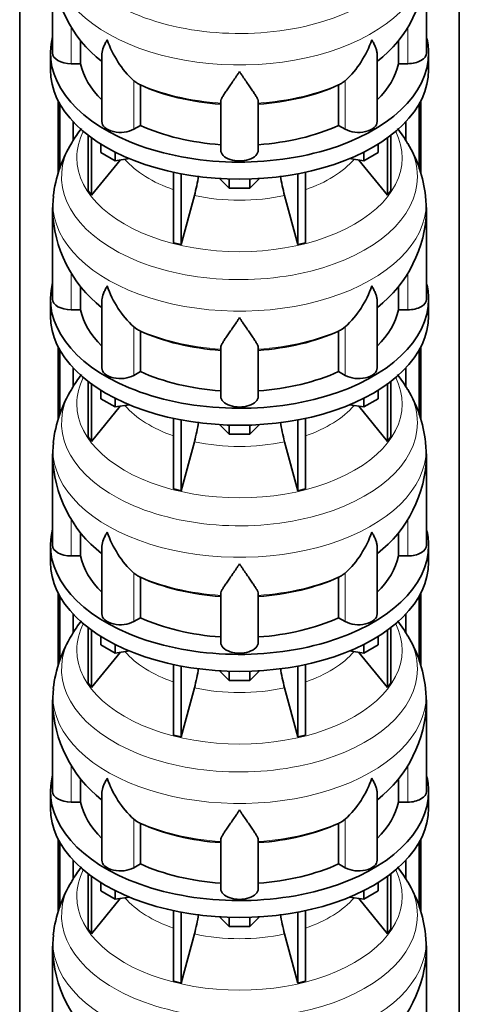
# Model space of a CAD drawing. Header units: millimetres. Extents: x -304 to -45, y -520 to 1050.
# Tile 7 of 31: x -90 to -48, y -347 to -252. Entities that reach past the tile are written whole.
import ezdxf

# ---------------------------------------------------------------- set-up
doc = ezdxf.new("R2010")
doc.units = ezdxf.units.MM
doc.layers.add('MID_134-20', color=7, linetype='Continuous')
doc.layers.add('VSI134_DIFFUSORE', color=7, linetype='Continuous')

# ---------------------------------------------------------------- blocks, each defined once
blk = doc.blocks.new('SE4')
at = {"layer": 'MID_134-20', "color": 7, "linetype": 'Continuous', "lineweight": 35}
for p, q in [((-90.252, 13.745), (-90.252, -462.341)), ((-47.928, -462.341), (-47.928, 13.745)), ((-86.551, -266.915), (-86.551, -259.887)), ((-86.4, -266.463), (-86.4, -260.169)), ((-51.78, -260.169), (-51.78, -266.443)), ((-51.629, -259.887), (-51.629, -266.859)), ((-85.097, -263.718), (-85.097, -261.924)), ((-53.083, -261.924), (-53.083, -263.693)), ((-86.551, -290.593), (-86.551, -283.565)), ((-86.4, -290.141), (-86.4, -283.847)), ((-51.78, -283.847), (-51.78, -290.122)), ((-51.629, -283.565), (-51.629, -290.537)), ((-85.097, -287.397), (-85.097, -285.603)), ((-53.083, -285.603), (-53.083, -287.372)), ((-86.551, -314.272), (-86.551, -307.244)), ((-86.4, -313.819), (-86.4, -307.526)), ((-51.78, -307.526), (-51.78, -313.8)), ((-51.629, -307.244), (-51.629, -314.216)), ((-85.097, -311.075), (-85.097, -309.281)), ((-53.083, -309.281), (-53.083, -311.05)), ((-86.551, -337.95), (-86.551, -330.922)), ((-86.4, -337.498), (-86.4, -331.204)), ((-51.78, -331.204), (-51.78, -337.478)), ((-51.629, -330.922), (-51.629, -337.894)), ((-85.097, -334.753), (-85.097, -332.959)), ((-53.083, -332.959), (-53.083, -334.729))]:
    blk.add_line(p, q, dxfattribs=at)
at = {"layer": 'VSI134_DIFFUSORE', "color": 7, "linetype": 'Continuous', "lineweight": 35}
for p, q in [((-87.09, -246.679), (-87.09, -255.291)), ((-51.09, -255.291), (-51.09, -246.679)), ((-84.384, -256.33), (-84.384, -254.064)), ((-53.796, -254.066), (-53.796, -256.33)), ((-87.29, -255.291), (-87.29, -256.924)), ((-82.345, -255.471), (-82.345, -261.904)), ((-55.835, -261.904), (-55.835, -255.447)), ((-50.89, -256.924), (-50.89, -255.291)), ((-85.29, -256.33), (-84.384, -256.33)), ((-53.796, -256.33), (-52.89, -256.33)), ((-78.988, -258.18), (-79.272, -257.97)), ((-78.632, -262.269), (-78.632, -258.374)), ((-59.548, -258.374), (-59.548, -262.269)), ((-58.908, -257.97), (-59.192, -258.18)), ((-70.89, -264.644), (-70.89, -259.974)), ((-67.29, -264.644), (-67.29, -259.974)), ((-79.272, -262.639), (-78.632, -262.269)), ((-59.548, -262.269), (-58.908, -262.639)), ((-83.656, -263.224), (-83.656, -268.56)), ((-54.524, -263.224), (-54.524, -268.56)), ((-83.349, -263.453), (-83.349, -268.986)), ((-82.441, -264.876), (-82.441, -264.065)), ((-55.739, -264.876), (-55.739, -264.065)), ((-54.831, -263.453), (-54.831, -268.986)), ((-81.053, -265.677), (-82.441, -264.876)), ((-81.053, -265.677), (-81.053, -264.842)), ((-57.127, -265.677), (-57.127, -264.842)), ((-55.739, -264.876), (-57.127, -265.677)), ((-83.349, -268.986), (-80.577, -265.603)), ((-79.688, -265.466), (-81.053, -265.677)), ((-57.127, -265.677), (-58.492, -265.466)), ((-57.603, -265.603), (-54.831, -268.986)), ((-75.429, -266.773), (-75.429, -273.559)), ((-74.69, -266.921), (-74.69, -273.736)), ((-63.49, -266.921), (-63.49, -273.736)), ((-62.751, -266.773), (-62.751, -273.559)), ((-70.071, -268.303), (-71.002, -267.373)), ((-70.071, -268.303), (-70.071, -267.416)), ((-67.178, -267.373), (-68.108, -268.303)), ((-68.108, -268.303), (-68.108, -267.416)), ((-83.656, -268.56), (-83.349, -268.986)), ((-68.108, -268.303), (-70.071, -268.303)), ((-54.831, -268.986), (-54.524, -268.56)), ((-87.003, -269.084), (-87.08, -270.361)), ((-74.69, -273.736), (-73.435, -269.012)), ((-64.745, -269.012), (-63.49, -273.736)), ((-51.091, -270.359), (-51.182, -269.079)), ((-87.09, -270.358), (-87.09, -278.969)), ((-51.09, -278.969), (-51.09, -270.358)), ((-75.429, -273.559), (-74.69, -273.736)), ((-63.49, -273.736), (-62.751, -273.559)), ((-84.384, -280.008), (-84.384, -277.742)), ((-53.796, -277.744), (-53.796, -280.008)), ((-87.29, -278.969), (-87.29, -280.602)), ((-82.345, -279.15), (-82.345, -285.583)), ((-55.835, -285.583), (-55.835, -279.125)), ((-50.89, -280.602), (-50.89, -278.969)), ((-85.29, -280.008), (-84.384, -280.008)), ((-53.796, -280.008), (-52.89, -280.008)), ((-78.988, -281.858), (-79.272, -281.648)), ((-78.632, -285.948), (-78.632, -282.052)), ((-59.548, -282.052), (-59.548, -285.948)), ((-58.908, -281.648), (-59.192, -281.858)), ((-70.89, -288.322), (-70.89, -283.653)), ((-67.29, -288.322), (-67.29, -283.653)), ((-79.272, -286.317), (-78.632, -285.948)), ((-59.548, -285.948), (-58.908, -286.317)), ((-83.656, -286.902), (-83.656, -292.238)), ((-54.524, -286.902), (-54.524, -292.238)), ((-83.349, -287.132), (-83.349, -292.665)), ((-82.441, -288.554), (-82.441, -287.743)), ((-55.739, -288.554), (-55.739, -287.743)), ((-54.831, -287.132), (-54.831, -292.665)), ((-81.053, -289.355), (-82.441, -288.554)), ((-81.053, -289.355), (-81.053, -288.521)), ((-57.127, -289.355), (-57.127, -288.521)), ((-55.739, -288.554), (-57.127, -289.355)), ((-83.349, -292.665), (-80.577, -289.282)), ((-79.688, -289.144), (-81.053, -289.355)), ((-57.127, -289.355), (-58.492, -289.144)), ((-57.603, -289.282), (-54.831, -292.665)), ((-75.429, -290.452), (-75.429, -297.237)), ((-74.69, -290.6), (-74.69, -297.414)), ((-63.49, -290.6), (-63.49, -297.414)), ((-62.751, -290.452), (-62.751, -297.237)), ((-70.071, -291.982), (-71.002, -291.052)), ((-70.071, -291.982), (-70.071, -291.094)), ((-67.178, -291.052), (-68.108, -291.982)), ((-68.108, -291.982), (-68.108, -291.094)), ((-83.656, -292.238), (-83.349, -292.665)), ((-68.108, -291.982), (-70.071, -291.982)), ((-54.831, -292.665), (-54.524, -292.238)), ((-87.003, -292.763), (-87.08, -294.04)), ((-74.69, -297.414), (-73.435, -292.69)), ((-64.745, -292.69), (-63.49, -297.414)), ((-51.091, -294.037), (-51.182, -292.758)), ((-87.09, -294.036), (-87.09, -302.647)), ((-51.09, -302.647), (-51.09, -294.036)), ((-75.429, -297.237), (-74.69, -297.414)), ((-63.49, -297.414), (-62.751, -297.237)), ((-84.384, -303.687), (-84.384, -301.421)), ((-53.796, -301.423), (-53.796, -303.687)), ((-87.29, -302.647), (-87.29, -304.28)), ((-82.345, -302.828), (-82.345, -309.261)), ((-55.835, -309.261), (-55.835, -302.804)), ((-50.89, -304.28), (-50.89, -302.647)), ((-85.29, -303.687), (-84.384, -303.687)), ((-53.796, -303.687), (-52.89, -303.687)), ((-78.988, -305.537), (-79.272, -305.327)), ((-78.632, -309.626), (-78.632, -305.731)), ((-59.548, -305.731), (-59.548, -309.626)), ((-58.908, -305.327), (-59.192, -305.537)), ((-70.89, -312), (-70.89, -307.331)), ((-67.29, -312), (-67.29, -307.331)), ((-79.272, -309.996), (-78.632, -309.626)), ((-59.548, -309.626), (-58.908, -309.996)), ((-83.656, -310.581), (-83.656, -315.916)), ((-54.524, -310.581), (-54.524, -315.916)), ((-83.349, -310.81), (-83.349, -316.343)), ((-82.441, -312.232), (-82.441, -311.421)), ((-55.739, -312.232), (-55.739, -311.421)), ((-54.831, -310.81), (-54.831, -316.343)), ((-81.053, -313.034), (-82.441, -312.232)), ((-81.053, -313.034), (-81.053, -312.199)), ((-57.127, -313.034), (-57.127, -312.199)), ((-55.739, -312.232), (-57.127, -313.034)), ((-83.349, -316.343), (-80.577, -312.96)), ((-79.688, -312.823), (-81.053, -313.034)), ((-57.127, -313.034), (-58.492, -312.823)), ((-57.603, -312.96), (-54.831, -316.343)), ((-75.429, -314.13), (-75.429, -320.916)), ((-74.69, -314.278), (-74.69, -321.092)), ((-63.49, -314.278), (-63.49, -321.092)), ((-62.751, -314.13), (-62.751, -320.916)), ((-70.071, -315.66), (-71.002, -314.73)), ((-70.071, -315.66), (-70.071, -314.773)), ((-67.178, -314.73), (-68.108, -315.66)), ((-68.108, -315.66), (-68.108, -314.773)), ((-83.656, -315.916), (-83.349, -316.343)), ((-68.108, -315.66), (-70.071, -315.66)), ((-54.831, -316.343), (-54.524, -315.916)), ((-87.003, -316.441), (-87.08, -317.718)), ((-74.69, -321.092), (-73.435, -316.369)), ((-64.745, -316.369), (-63.49, -321.092)), ((-51.091, -317.716), (-51.182, -316.436)), ((-87.09, -317.715), (-87.09, -326.326)), ((-51.09, -326.326), (-51.09, -317.715)), ((-75.429, -320.916), (-74.69, -321.092)), ((-63.49, -321.092), (-62.751, -320.916)), ((-84.384, -327.365), (-84.384, -325.099)), ((-53.796, -325.101), (-53.796, -327.365)), ((-87.29, -326.326), (-87.29, -327.959)), ((-82.345, -326.507), (-82.345, -332.939)), ((-55.835, -332.939), (-55.835, -326.482)), ((-50.89, -327.959), (-50.89, -326.326)), ((-85.29, -327.365), (-84.384, -327.365)), ((-53.796, -327.365), (-52.89, -327.365)), ((-78.988, -329.215), (-79.272, -329.005)), ((-78.632, -333.305), (-78.632, -329.409)), ((-59.548, -329.409), (-59.548, -333.305)), ((-58.908, -329.005), (-59.192, -329.215)), ((-70.89, -335.679), (-70.89, -331.01)), ((-67.29, -335.679), (-67.29, -331.01)), ((-79.272, -333.674), (-78.632, -333.305)), ((-59.548, -333.305), (-58.908, -333.674)), ((-83.656, -334.259), (-83.656, -339.595)), ((-54.524, -334.259), (-54.524, -339.595)), ((-83.349, -334.488), (-83.349, -340.021)), ((-82.441, -335.911), (-82.441, -335.1)), ((-55.739, -335.911), (-55.739, -335.1)), ((-54.831, -334.488), (-54.831, -340.021)), ((-81.053, -336.712), (-82.441, -335.911)), ((-81.053, -336.712), (-81.053, -335.878)), ((-57.127, -336.712), (-57.127, -335.878)), ((-55.739, -335.911), (-57.127, -336.712)), ((-83.349, -340.021), (-80.577, -336.639)), ((-79.688, -336.501), (-81.053, -336.712)), ((-57.127, -336.712), (-58.492, -336.501)), ((-57.603, -336.639), (-54.831, -340.021)), ((-75.429, -337.808), (-75.429, -344.594)), ((-74.69, -337.957), (-74.69, -344.771)), ((-63.49, -337.957), (-63.49, -344.771)), ((-62.751, -337.808), (-62.751, -344.594)), ((-70.071, -339.338), (-71.002, -338.408)), ((-70.071, -339.338), (-70.071, -338.451)), ((-67.178, -338.408), (-68.108, -339.338)), ((-68.108, -339.338), (-68.108, -338.451)), ((-83.656, -339.595), (-83.349, -340.021)), ((-68.108, -339.338), (-70.071, -339.338)), ((-54.831, -340.021), (-54.524, -339.595)), ((-87.003, -340.12), (-87.08, -341.396)), ((-74.69, -344.771), (-73.435, -340.047)), ((-64.745, -340.047), (-63.49, -344.771)), ((-51.091, -341.394), (-51.182, -340.114)), ((-87.09, -341.393), (-87.09, -350.004)), ((-51.09, -350.004), (-51.09, -341.393)), ((-75.429, -344.594), (-74.69, -344.771)), ((-63.49, -344.771), (-62.751, -344.594))]:
    blk.add_line(p, q, dxfattribs=at)
at = {"layer": 'VSI134_DIFFUSORE', "color": 4, "linetype": 'Continuous', "lineweight": 9}
for p, q in [((-85.29, -256.33), (-85.29, -252.808)), ((-52.89, -256.33), (-52.89, -252.807)), ((-79.272, -262.639), (-79.272, -257.97)), ((-58.908, -262.639), (-58.908, -257.97)), ((-85.29, -280.008), (-85.29, -276.486)), ((-52.89, -280.008), (-52.89, -276.485)), ((-79.272, -286.317), (-79.272, -281.648)), ((-58.908, -286.317), (-58.908, -281.648)), ((-85.29, -303.687), (-85.29, -300.164)), ((-52.89, -303.687), (-52.89, -300.164)), ((-79.272, -309.996), (-79.272, -305.327)), ((-58.908, -309.996), (-58.908, -305.327)), ((-85.29, -327.365), (-85.29, -323.843)), ((-52.89, -327.365), (-52.89, -323.842)), ((-79.272, -333.674), (-79.272, -329.005)), ((-58.908, -333.674), (-58.908, -329.005))]:
    blk.add_line(p, q, dxfattribs=at)
at = {"layer": 'VSI134_DIFFUSORE', "color": 7, "linetype": 'Continuous', "lineweight": 35}
for centre, radius, start, end in [((-74.85, -246.444), 12.233, 181.1201, 232.08552), ((-63.347, -246.425), 12.259, 307.92859, 358.8052), ((-72.772, -250.978), 9.546, 198.63732, 227.08568), ((-65.408, -250.978), 9.546, 312.91434, 341.36277), ((-77.406, -255.702), 2.94, 237.45087, 245.35655), ((-60.774, -255.702), 2.94, 294.64345, 302.54913), ((-73.732, -270.787), 13.394, 142.1051, 149.26268), ((-64.534, -270.874), 13.513, 30.58682, 37.97159), ((-74.638, -270.481), 12.454, 148.4061, 173.55414), ((-63.119, -270.265), 11.987, 5.71459, 31.51777), ((-91.404, -264.149), 18.615, 344.85704, 350.84628), ((-47.039, -264.191), 18.351, 189.19112, 195.23149), ((-74.85, -270.122), 12.233, 181.1201, 232.08552), ((-63.347, -270.103), 12.259, 307.92859, 358.8052), ((-72.772, -274.657), 9.546, 198.63732, 227.08568), ((-65.408, -274.657), 9.546, 312.91434, 341.36277), ((-77.406, -279.38), 2.94, 237.45087, 245.35655), ((-60.774, -279.38), 2.94, 294.64345, 302.54913), ((-73.732, -294.465), 13.394, 142.1051, 149.26268), ((-64.534, -294.552), 13.513, 30.58682, 37.97159), ((-74.638, -294.159), 12.454, 148.4061, 173.55414), ((-63.119, -293.943), 11.987, 5.71459, 31.51777), ((-91.404, -287.827), 18.615, 344.85704, 350.84628), ((-47.039, -287.869), 18.351, 189.19112, 195.23149), ((-74.85, -293.8), 12.233, 181.1201, 232.08552), ((-63.347, -293.782), 12.259, 307.92859, 358.8052), ((-72.772, -298.335), 9.546, 198.63732, 227.08568), ((-65.408, -298.335), 9.546, 312.91434, 341.36277), ((-77.406, -303.058), 2.94, 237.45087, 245.35655), ((-60.774, -303.058), 2.94, 294.64345, 302.54913), ((-73.732, -318.144), 13.394, 142.1051, 149.26268), ((-64.534, -318.231), 13.513, 30.58682, 37.97159), ((-74.638, -317.837), 12.454, 148.4061, 173.55414), ((-63.119, -317.621), 11.987, 5.71459, 31.51777), ((-91.404, -311.506), 18.615, 344.85704, 350.84628), ((-47.039, -311.547), 18.351, 189.19112, 195.23149), ((-74.85, -317.479), 12.233, 181.1201, 232.08552), ((-63.347, -317.46), 12.259, 307.92859, 358.8052), ((-72.772, -322.014), 9.546, 198.63732, 227.08568), ((-65.408, -322.014), 9.546, 312.91434, 341.36277), ((-77.406, -326.737), 2.94, 237.45087, 245.35655), ((-60.774, -326.737), 2.94, 294.64345, 302.54913), ((-73.732, -341.822), 13.394, 142.1051, 149.26268), ((-64.534, -341.909), 13.513, 30.58682, 37.97159), ((-74.638, -341.516), 12.454, 148.4061, 173.55414), ((-63.119, -341.3), 11.987, 5.71459, 31.51777), ((-91.404, -335.184), 18.615, 344.85704, 350.84628), ((-47.039, -335.226), 18.351, 189.19112, 195.23149), ((-74.85, -341.157), 12.233, 181.1201, 232.08552), ((-63.347, -341.139), 12.259, 307.92859, 358.8052)]:
    blk.add_arc(centre, radius, start, end, dxfattribs=at)
at = {"layer": 'VSI134_DIFFUSORE', "color": 4, "linetype": 'Continuous', "lineweight": 9}
for centre, major_axis, start_param, end_param in [((-69.09, -243.536), (17.133, 0), 2.808247, 6.283185), ((-69.09, -246.087), (-17.966, 0), 0, 3.208832), ((-69.09, -250.996), (-15.9, 0), 0.898849, 1.457346), ((-69.09, -250.996), (15.9, 0), 4.82584, 5.384336), ((-69.09, -265.376), (-15.66, 0), 0, 3.425204), ((-69.09, -265.376), (-15.66, 0), 5.999574, 6.283185), ((-69.09, -267.214), (17.133, 0), 2.808247, 6.283185), ((-69.09, -267.214), (17.133, 0), 0, 0.329689), ((-69.09, -262.352), (-12.326, 0), 0.463231, 1.030574), ((-69.09, -262.352), (12.326, 0), 5.252612, 5.819954), ((-69.09, -269.765), (-17.966, 0), 0, 3.208832), ((-69.09, -269.765), (-17.966, 0), 6.216742, 6.283185), ((-69.09, -262.352), (-12.326, 0), 1.210556, 1.931037), ((-69.09, -274.674), (-15.9, 0), 0.898849, 1.457346), ((-69.09, -274.674), (15.9, 0), 4.82584, 5.384336), ((-69.09, -289.054), (-15.66, 0), 0, 3.425204), ((-69.09, -289.054), (-15.66, 0), 5.999574, 6.283185), ((-69.09, -290.893), (17.133, 0), 2.808247, 6.283185), ((-69.09, -290.893), (17.133, 0), 0, 0.329689), ((-69.09, -286.031), (-12.326, 0), 0.463231, 1.030574), ((-69.09, -286.031), (12.326, 0), 5.252612, 5.819954), ((-69.09, -293.444), (-17.966, 0), 0, 3.208832), ((-69.09, -293.444), (-17.966, 0), 6.216742, 6.283185), ((-69.09, -286.031), (-12.326, 0), 1.210556, 1.931037), ((-69.09, -298.352), (-15.9, 0), 0.898849, 1.457346), ((-69.09, -298.352), (15.9, 0), 4.82584, 5.384336), ((-69.09, -312.732), (-15.66, 0), 0, 3.425204), ((-69.09, -312.732), (-15.66, 0), 5.999574, 6.283185), ((-69.09, -314.571), (17.133, 0), 2.808247, 6.283185), ((-69.09, -314.571), (17.133, 0), 0, 0.329689), ((-69.09, -309.709), (-12.326, 0), 0.463231, 1.030574), ((-69.09, -309.709), (12.326, 0), 5.252612, 5.819954), ((-69.09, -317.122), (-17.966, 0), 0, 3.208832), ((-69.09, -317.122), (-17.966, 0), 6.216742, 6.283185), ((-69.09, -309.709), (-12.326, 0), 1.210556, 1.931037), ((-69.09, -322.031), (-15.9, 0), 0.898849, 1.457346), ((-69.09, -322.031), (15.9, 0), 4.82584, 5.384336), ((-69.09, -336.411), (-15.66, 0), 0, 3.425204), ((-69.09, -336.411), (-15.66, 0), 5.999574, 6.283185), ((-69.09, -338.249), (17.133, 0), 2.808247, 6.283185), ((-69.09, -338.249), (17.133, 0), 0, 0.329689), ((-69.09, -333.388), (-12.326, 0), 0.463231, 1.030574), ((-69.09, -333.388), (12.326, 0), 5.252612, 5.819954), ((-69.09, -340.801), (-17.966, 0), 0, 3.208832), ((-69.09, -340.801), (-17.966, 0), 6.216742, 6.283185), ((-69.09, -333.388), (-12.326, 0), 1.210556, 1.931037)]:
    blk.add_ellipse(centre, major_axis=major_axis, ratio=0.57735, start_param=start_param, end_param=end_param, dxfattribs=at)
at = {"layer": 'VSI134_DIFFUSORE', "color": 7, "linetype": 'Continuous', "lineweight": 35}
for centre, major_axis, start_param, end_param in [((-69.09, -255.291), (18.2, 0), 2.993207, 6.283185), ((-69.09, -255.291), (18.2, 0), 0, 0.148386), ((-85.29, -255.291), (1.8, 0), 3.141593, 4.712389), ((-52.89, -255.291), (-1.8, 0), 1.570796, 3.141593), ((-69.09, -255.291), (-15.4, 0), 0.117151, 0.534109), ((-69.09, -255.291), (15.4, 0), 5.749077, 6.166034), ((-69.09, -256.924), (-18.2, 0), 0, 3.141593), ((-69.09, -251.395), (-15.4, 0), 0.902549, 1.453645), ((-69.09, -251.395), (15.4, 0), 4.82954, 5.380636), ((-80.545, -261.904), (1.8, 0), 3.141593, 5.497787), ((-69.09, -255.291), (-15.4, 0), 0.902549, 1.453645), ((-69.09, -255.291), (15.4, 0), 4.82954, 5.380636), ((-57.635, -261.904), (-1.8, 0), 0.785398, 3.141593), ((-69.09, -264.644), (-1.8, 0), 0, 3.141593), ((-69.09, -278.969), (18.2, 0), 2.993207, 6.283185), ((-69.09, -278.969), (18.2, 0), 0, 0.148386), ((-85.29, -278.969), (1.8, 0), 3.141593, 4.712389), ((-52.89, -278.969), (-1.8, 0), 1.570796, 3.141593), ((-69.09, -278.969), (-15.4, 0), 0.117151, 0.534109), ((-69.09, -278.969), (15.4, 0), 5.749077, 6.166034), ((-69.09, -280.602), (-18.2, 0), 0, 3.141593), ((-69.09, -275.074), (-15.4, 0), 0.902549, 1.453645), ((-69.09, -275.074), (15.4, 0), 4.82954, 5.380636), ((-80.545, -285.583), (1.8, 0), 3.141593, 5.497787), ((-69.09, -278.969), (-15.4, 0), 0.902549, 1.453645), ((-69.09, -278.969), (15.4, 0), 4.82954, 5.380636), ((-57.635, -285.583), (-1.8, 0), 0.785398, 3.141593), ((-69.09, -288.322), (-1.8, 0), 0, 3.141593), ((-69.09, -302.647), (18.2, 0), 2.993207, 6.283185), ((-69.09, -302.647), (18.2, 0), 0, 0.148386), ((-85.29, -302.647), (1.8, 0), 3.141593, 4.712389), ((-52.89, -302.647), (-1.8, 0), 1.570796, 3.141593), ((-69.09, -302.647), (-15.4, 0), 0.117151, 0.534109), ((-69.09, -302.647), (15.4, 0), 5.749077, 6.166034), ((-69.09, -304.28), (-18.2, 0), 0, 3.141593), ((-69.09, -298.752), (-15.4, 0), 0.902549, 1.453645), ((-69.09, -298.752), (15.4, 0), 4.82954, 5.380636), ((-80.545, -309.261), (1.8, 0), 3.141593, 5.497787), ((-69.09, -302.647), (-15.4, 0), 0.902549, 1.453645), ((-69.09, -302.647), (15.4, 0), 4.82954, 5.380636), ((-57.635, -309.261), (-1.8, 0), 0.785398, 3.141593), ((-69.09, -312), (-1.8, 0), 0, 3.141593), ((-69.09, -326.326), (18.2, 0), 2.993207, 6.283185), ((-69.09, -326.326), (18.2, 0), 0, 0.148386), ((-85.29, -326.326), (1.8, 0), 3.141593, 4.712389), ((-52.89, -326.326), (-1.8, 0), 1.570796, 3.141593), ((-69.09, -326.326), (-15.4, 0), 0.117151, 0.534109), ((-69.09, -326.326), (15.4, 0), 5.749077, 6.166034), ((-69.09, -327.959), (-18.2, 0), 0, 3.141593), ((-69.09, -322.43), (-15.4, 0), 0.902549, 1.453645), ((-69.09, -322.43), (15.4, 0), 4.82954, 5.380636), ((-80.545, -332.939), (1.8, 0), 3.141593, 5.497787), ((-69.09, -326.326), (-15.4, 0), 0.902549, 1.453645), ((-69.09, -326.326), (15.4, 0), 4.82954, 5.380636), ((-57.635, -332.939), (-1.8, 0), 0.785398, 3.141593), ((-69.09, -335.679), (-1.8, 0), 0, 3.141593)]:
    blk.add_ellipse(centre, major_axis=major_axis, ratio=0.57735, start_param=start_param, end_param=end_param, dxfattribs=at)
for points, knots in [([(-82.345, -255.476), (-82.345, -255.444), (-82.344, -255.412), (-82.327, -255.176), (-82.27, -254.966), (-82.136, -254.631), (-82.083, -254.516), (-81.992, -254.338), (-81.96, -254.278), (-81.909, -254.186), (-81.882, -254.139), (-81.855, -254.092), (-81.837, -254.061), (-81.827, -254.045), (-81.818, -254.029)], [0.4600931, 0.4600931, 0.4600931, 0.4600931, 0.5, 0.5, 0.75, 0.75, 0.875, 0.875, 0.9375, 0.9375, 0.96875, 0.984375, 0.984375, 1, 1, 1, 1]), ([(-55.835, -255.466), (-55.835, -255.439), (-55.836, -255.412), (-55.845, -255.284), (-55.863, -255.182), (-55.916, -254.969), (-55.953, -254.859), (-56.043, -254.634), (-56.096, -254.518), (-56.188, -254.339), (-56.22, -254.278), (-56.271, -254.186), (-56.289, -254.155), (-56.325, -254.092), (-56.343, -254.061), (-56.362, -254.029)], [0.4658143, 0.4658143, 0.4658143, 0.4658143, 0.5, 0.5, 0.625, 0.625, 0.75, 0.75, 0.875, 0.875, 0.9375, 0.9375, 0.96875, 0.96875, 1, 1, 1, 1]), ([(-69.09, -257.073), (-69.116, -257.115), (-69.143, -257.158), (-69.196, -257.242), (-69.223, -257.283), (-69.302, -257.407), (-69.355, -257.488), (-69.512, -257.726), (-69.616, -257.879), (-69.819, -258.174), (-69.918, -258.317), (-70.107, -258.587), (-70.197, -258.716), (-70.367, -258.96), (-70.446, -259.076), (-70.554, -259.24), (-70.588, -259.293), (-70.652, -259.396), (-70.683, -259.447), (-70.765, -259.59), (-70.809, -259.678), (-70.872, -259.838), (-70.89, -259.91), (-70.89, -259.974)], [0, 0, 0, 0, 0.03125, 0.03125, 0.0625, 0.0625, 0.125, 0.125, 0.25, 0.25, 0.375, 0.375, 0.5, 0.5, 0.625, 0.625, 0.6875, 0.6875, 0.75, 0.75, 0.875, 0.875, 1, 1, 1, 1]), ([(-67.29, -259.974), (-67.29, -259.91), (-67.308, -259.838), (-67.37, -259.678), (-67.415, -259.591), (-67.497, -259.447), (-67.527, -259.397), (-67.592, -259.294), (-67.626, -259.241), (-67.734, -259.076), (-67.813, -258.961), (-67.983, -258.717), (-68.073, -258.588), (-68.262, -258.318), (-68.361, -258.175), (-68.564, -257.88), (-68.667, -257.727), (-68.825, -257.488), (-68.877, -257.407), (-68.957, -257.283), (-68.984, -257.242), (-69.037, -257.158), (-69.064, -257.115), (-69.09, -257.073)], [0, 0, 0, 0, 0.125, 0.125, 0.25, 0.25, 0.3125, 0.3125, 0.375, 0.375, 0.5, 0.5, 0.625, 0.625, 0.75, 0.75, 0.875, 0.875, 0.9375, 0.9375, 0.96875, 0.96875, 1, 1, 1, 1]), ([(-82.345, -279.154), (-82.345, -279.122), (-82.344, -279.09), (-82.327, -278.855), (-82.27, -278.644), (-82.136, -278.31), (-82.083, -278.195), (-81.992, -278.017), (-81.96, -277.956), (-81.909, -277.864), (-81.882, -277.818), (-81.855, -277.771), (-81.837, -277.739), (-81.827, -277.723), (-81.818, -277.707)], [0.4600931, 0.4600931, 0.4600931, 0.4600931, 0.5, 0.5, 0.75, 0.75, 0.875, 0.875, 0.9375, 0.9375, 0.96875, 0.984375, 0.984375, 1, 1, 1, 1]), ([(-55.835, -279.145), (-55.835, -279.117), (-55.836, -279.09), (-55.845, -278.963), (-55.863, -278.86), (-55.916, -278.648), (-55.953, -278.538), (-56.043, -278.312), (-56.096, -278.197), (-56.188, -278.017), (-56.22, -277.957), (-56.271, -277.864), (-56.289, -277.833), (-56.325, -277.771), (-56.343, -277.739), (-56.362, -277.707)], [0.4658143, 0.4658143, 0.4658143, 0.4658143, 0.5, 0.5, 0.625, 0.625, 0.75, 0.75, 0.875, 0.875, 0.9375, 0.9375, 0.96875, 0.96875, 1, 1, 1, 1]), ([(-69.09, -280.751), (-69.116, -280.794), (-69.143, -280.836), (-69.196, -280.92), (-69.223, -280.962), (-69.302, -281.085), (-69.355, -281.166), (-69.512, -281.404), (-69.616, -281.557), (-69.819, -281.853), (-69.918, -281.995), (-70.107, -282.266), (-70.197, -282.394), (-70.367, -282.639), (-70.446, -282.755), (-70.554, -282.919), (-70.588, -282.972), (-70.652, -283.075), (-70.683, -283.125), (-70.765, -283.269), (-70.809, -283.357), (-70.872, -283.517), (-70.89, -283.589), (-70.89, -283.653)], [0, 0, 0, 0, 0.03125, 0.03125, 0.0625, 0.0625, 0.125, 0.125, 0.25, 0.25, 0.375, 0.375, 0.5, 0.5, 0.625, 0.625, 0.6875, 0.6875, 0.75, 0.75, 0.875, 0.875, 1, 1, 1, 1]), ([(-67.29, -283.653), (-67.29, -283.589), (-67.308, -283.517), (-67.37, -283.357), (-67.415, -283.269), (-67.497, -283.125), (-67.527, -283.075), (-67.592, -282.972), (-67.626, -282.919), (-67.734, -282.755), (-67.813, -282.639), (-67.983, -282.395), (-68.073, -282.266), (-68.262, -281.996), (-68.361, -281.854), (-68.564, -281.558), (-68.667, -281.405), (-68.825, -281.166), (-68.877, -281.086), (-68.957, -280.962), (-68.984, -280.92), (-69.037, -280.836), (-69.064, -280.794), (-69.09, -280.751)], [0, 0, 0, 0, 0.125, 0.125, 0.25, 0.25, 0.3125, 0.3125, 0.375, 0.375, 0.5, 0.5, 0.625, 0.625, 0.75, 0.75, 0.875, 0.875, 0.9375, 0.9375, 0.96875, 0.96875, 1, 1, 1, 1]), ([(-82.345, -302.833), (-82.345, -302.801), (-82.344, -302.769), (-82.327, -302.533), (-82.27, -302.323), (-82.136, -301.988), (-82.083, -301.873), (-81.992, -301.695), (-81.96, -301.635), (-81.909, -301.543), (-81.882, -301.496), (-81.855, -301.449), (-81.837, -301.418), (-81.827, -301.402), (-81.818, -301.386)], [0.4600931, 0.4600931, 0.4600931, 0.4600931, 0.5, 0.5, 0.75, 0.75, 0.875, 0.875, 0.9375, 0.9375, 0.96875, 0.984375, 0.984375, 1, 1, 1, 1]), ([(-55.835, -302.823), (-55.835, -302.796), (-55.836, -302.769), (-55.845, -302.641), (-55.863, -302.538), (-55.916, -302.326), (-55.953, -302.216), (-56.043, -301.991), (-56.096, -301.875), (-56.188, -301.696), (-56.22, -301.635), (-56.271, -301.543), (-56.289, -301.512), (-56.325, -301.449), (-56.343, -301.417), (-56.362, -301.386)], [0.4658143, 0.4658143, 0.4658143, 0.4658143, 0.5, 0.5, 0.625, 0.625, 0.75, 0.75, 0.875, 0.875, 0.9375, 0.9375, 0.96875, 0.96875, 1, 1, 1, 1]), ([(-69.09, -304.43), (-69.116, -304.472), (-69.143, -304.515), (-69.196, -304.598), (-69.223, -304.64), (-69.302, -304.764), (-69.355, -304.844), (-69.512, -305.083), (-69.616, -305.236), (-69.819, -305.531), (-69.918, -305.674), (-70.107, -305.944), (-70.197, -306.073), (-70.367, -306.317), (-70.446, -306.433), (-70.554, -306.597), (-70.588, -306.65), (-70.652, -306.753), (-70.683, -306.803), (-70.765, -306.947), (-70.809, -307.035), (-70.872, -307.195), (-70.89, -307.267), (-70.89, -307.331)], [0, 0, 0, 0, 0.03125, 0.03125, 0.0625, 0.0625, 0.125, 0.125, 0.25, 0.25, 0.375, 0.375, 0.5, 0.5, 0.625, 0.625, 0.6875, 0.6875, 0.75, 0.75, 0.875, 0.875, 1, 1, 1, 1]), ([(-67.29, -307.331), (-67.29, -307.267), (-67.308, -307.195), (-67.37, -307.035), (-67.415, -306.947), (-67.497, -306.804), (-67.527, -306.754), (-67.592, -306.65), (-67.626, -306.597), (-67.734, -306.433), (-67.813, -306.318), (-67.983, -306.073), (-68.073, -305.945), (-68.262, -305.674), (-68.361, -305.532), (-68.564, -305.237), (-68.667, -305.083), (-68.825, -304.845), (-68.877, -304.764), (-68.957, -304.64), (-68.984, -304.599), (-69.037, -304.515), (-69.064, -304.472), (-69.09, -304.43)], [0, 0, 0, 0, 0.125, 0.125, 0.25, 0.25, 0.3125, 0.3125, 0.375, 0.375, 0.5, 0.5, 0.625, 0.625, 0.75, 0.75, 0.875, 0.875, 0.9375, 0.9375, 0.96875, 0.96875, 1, 1, 1, 1]), ([(-82.345, -326.511), (-82.345, -326.479), (-82.344, -326.447), (-82.327, -326.212), (-82.27, -326.001), (-82.136, -325.666), (-82.083, -325.552), (-81.992, -325.374), (-81.96, -325.313), (-81.909, -325.221), (-81.882, -325.175), (-81.855, -325.128), (-81.837, -325.096), (-81.827, -325.08), (-81.818, -325.064)], [0.4600931, 0.4600931, 0.4600931, 0.4600931, 0.5, 0.5, 0.75, 0.75, 0.875, 0.875, 0.9375, 0.9375, 0.96875, 0.984375, 0.984375, 1, 1, 1, 1]), ([(-55.835, -326.501), (-55.835, -326.474), (-55.836, -326.447), (-55.845, -326.319), (-55.863, -326.217), (-55.916, -326.004), (-55.953, -325.895), (-56.043, -325.669), (-56.096, -325.553), (-56.188, -325.374), (-56.22, -325.314), (-56.271, -325.221), (-56.289, -325.19), (-56.325, -325.128), (-56.343, -325.096), (-56.362, -325.064)], [0.4658143, 0.4658143, 0.4658143, 0.4658143, 0.5, 0.5, 0.625, 0.625, 0.75, 0.75, 0.875, 0.875, 0.9375, 0.9375, 0.96875, 0.96875, 1, 1, 1, 1]), ([(-69.09, -328.108), (-69.116, -328.15), (-69.143, -328.193), (-69.196, -328.277), (-69.223, -328.318), (-69.302, -328.442), (-69.355, -328.523), (-69.512, -328.761), (-69.616, -328.914), (-69.819, -329.21), (-69.918, -329.352), (-70.107, -329.623), (-70.197, -329.751), (-70.367, -329.996), (-70.446, -330.111), (-70.554, -330.275), (-70.588, -330.329), (-70.652, -330.432), (-70.683, -330.482), (-70.765, -330.626), (-70.809, -330.714), (-70.872, -330.873), (-70.89, -330.945), (-70.89, -331.01)], [0, 0, 0, 0, 0.03125, 0.03125, 0.0625, 0.0625, 0.125, 0.125, 0.25, 0.25, 0.375, 0.375, 0.5, 0.5, 0.625, 0.625, 0.6875, 0.6875, 0.75, 0.75, 0.875, 0.875, 1, 1, 1, 1]), ([(-67.29, -331.01), (-67.29, -330.945), (-67.308, -330.873), (-67.37, -330.714), (-67.415, -330.626), (-67.497, -330.482), (-67.527, -330.432), (-67.592, -330.329), (-67.626, -330.276), (-67.734, -330.112), (-67.813, -329.996), (-67.983, -329.752), (-68.073, -329.623), (-68.262, -329.353), (-68.361, -329.211), (-68.564, -328.915), (-68.667, -328.762), (-68.825, -328.523), (-68.877, -328.442), (-68.957, -328.319), (-68.984, -328.277), (-69.037, -328.193), (-69.064, -328.15), (-69.09, -328.108)], [0, 0, 0, 0, 0.125, 0.125, 0.25, 0.25, 0.3125, 0.3125, 0.375, 0.375, 0.5, 0.5, 0.625, 0.625, 0.75, 0.75, 0.875, 0.875, 0.9375, 0.9375, 0.96875, 0.96875, 1, 1, 1, 1])]:
    blk.add_open_spline(points, degree=3, knots=knots, dxfattribs=at)

msp = doc.modelspace()

# ---------------------------------------------------------------- block references
msp.add_blockref('SE4', (0, 0))

doc.saveas('drawing.dxf')
